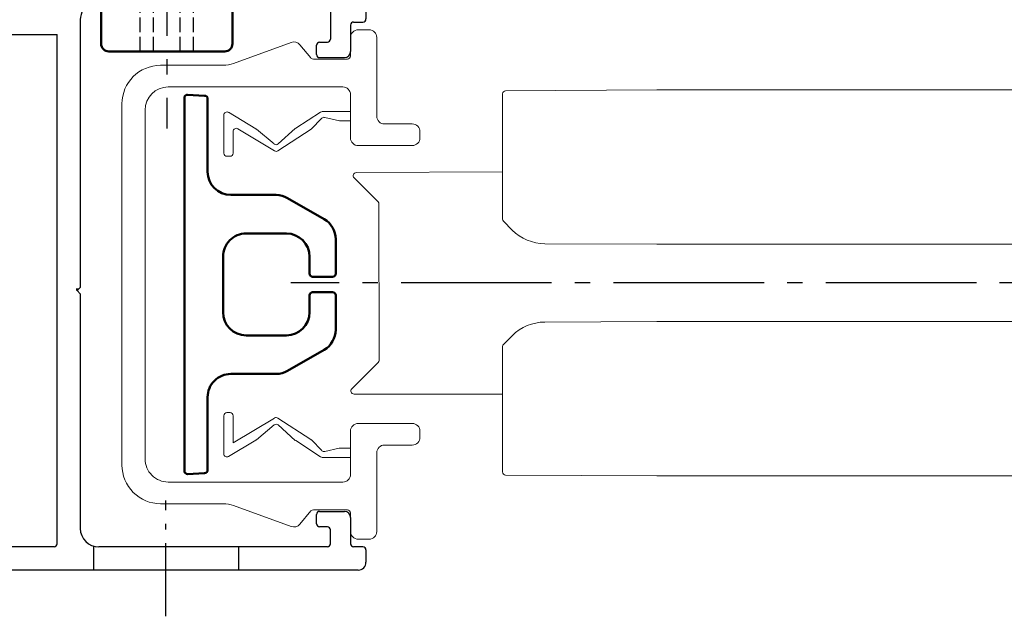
# Model space of a CAD drawing. Header units: inches. Extents: x -96941 to 10978768, y -673 to 1070890.
# Tile 45 of 173: x 55773 to 55837, y 3548 to 3587. Entities that reach past the tile are written whole.
import ezdxf

# ---------------------------------------------------------------- set-up
doc = ezdxf.new("R2010")
doc.units = ezdxf.units.IN
for name, pattern in [('AM_DIN_F_W050', [6.25, 4.75, -1.5]), ('AM_DIN_G_W050', [13.75, 9.75, -1.5, 1, -1.5]), ('AM_DIN_G_W050x2', [6.875, 4.75, -0.875, 0.375, -0.875]), ('CENTER', [7, 4, -1, 1, -1])]:
    doc.linetypes.add(name, pattern=pattern)
for name, color, linetype, lineweight in [('!_A_01_TENKÁ', 8, 'Continuous', 13), ('AM_0', 7, 'Continuous', 50), ('AM_3', 6, 'AM_DIN_F_W050', 25), ('AM_7', 4, 'AM_DIN_G_W050', 25), ('AM_8', 1, 'Continuous', 25), ('Bauseitig_AM_0', 9, 'Continuous', 50), ('Bauseitig_AM_3', 9, 'AM_DIN_F_W050', 25), ('Bauseitig_AM_7', 9, 'AM_DIN_G_W050', 25)]:
    doc.layers.add(name, color=color, linetype=linetype, lineweight=lineweight)
doc.layers.add('!_A_52_NOVÉ KCIE', color=7, linetype='Continuous', lineweight=13, true_color=0xa30000)

# ---------------------------------------------------------------- blocks, each defined once
blk = doc.blocks.new('o')
at = {"color": 7, "linetype": 'Continuous'}
for p, q in [((350.75, -72.281), (375.65, -72.281)), ((350.25, -73.581), (350.25, -72.781)), ((376.15, -72.781), (376.15, -117.881)), ((350.45, -73.781), (351.05, -73.781)), ((352.75, -73.781), (367.55, -73.781)), ((370.45, -73.781), (374.45, -73.781)), ((351.25, -75.681), (351.25, -73.981)), ((352.55, -73.981), (352.55, -74.881)), ((370.25, -73.981), (370.25, -106.981)), ((374.65, -73.981), (374.65, -80.331)), ((352.75, -75.081), (353.25, -75.081)), ((368.75, -90.181), (368.75, -74.981)), ((353.45, -75.281), (353.45, -75.881)), ((353.25, -76.081), (351.65, -76.081)), ((373.75, -80.731), (373.75, -82.831)), ((374.45, -80.531), (373.95, -80.531)), ((373.95, -83.031), (374.45, -83.031)), ((374.65, -83.231), (374.65, -90.181)), ((368.75, -90.181), (368.95, -90.381)), ((368.95, -90.381), (368.75, -90.581)), ((374.65, -90.181), (374.85, -90.381)), ((374.85, -90.381), (374.65, -90.581)), ((368.75, -107.942), (368.75, -90.581)), ((374.65, -90.581), (374.65, -97.531)), ((373.75, -97.931), (373.75, -100.031)), ((374.45, -97.731), (373.95, -97.731)), ((373.95, -100.231), (374.45, -100.231)), ((374.65, -100.431), (374.65, -108.391)), ((353.25, -105.481), (351.65, -105.481)), ((353.45, -105.681), (353.45, -106.281)), ((351.25, -107.581), (351.25, -105.881)), ((352.55, -109.181), (352.55, -106.681)), ((353.25, -106.481), (352.75, -106.481)), ((373.25, -106.981), (370.25, -106.981)), ((373.75, -107.634), (373.75, -107.481)), ((350.25, -117.881), (350.25, -107.981)), ((351.05, -107.781), (350.45, -107.781)), ((363, -109.381), (352.75, -109.381)), ((363, -109.381), (363.2, -109.581)), ((363.2, -109.581), (363.4, -109.381)), ((367.41, -109.381), (363.4, -109.381)), ((351.95, -110.881), (368.087, -110.881)), ((369.498, -110.888), (368.087, -110.882)), ((351.75, -113.081), (351.75, -111.081)), ((371.2, -112.037), (371.2, -114.381)), ((374.65, -112.371), (374.65, -116.681)), ((355, -113.281), (351.95, -113.281)), ((355.2, -114.381), (355.2, -113.481)), ((351.95, -114.581), (355, -114.581)), ((371.4, -114.581), (372.2, -114.581)), ((372.4, -114.381), (372.4, -114.135)), ((351.75, -116.681), (351.75, -114.781)), ((356.758, -116.781), (356.97, -116.414)), ((357.43, -116.414), (357.642, -116.781)), ((368.758, -116.781), (368.97, -116.414)), ((369.43, -116.414), (369.642, -116.781)), ((356.584, -116.881), (351.95, -116.881)), ((358, -116.881), (357.815, -116.881)), ((358.2, -117.081), (358.2, -118.181)), ((368.2, -117.081), (368.2, -118.181)), ((368.584, -116.881), (368.4, -116.881)), ((374.45, -116.881), (369.815, -116.881)), ((358, -118.381), (350.75, -118.381)), ((375.65, -118.381), (368.4, -118.381))]:
    blk.add_line(p, q, dxfattribs=at)
for centre, radius, start, end in [((350.75, -72.781), 0.5, 90, 180), ((375.65, -72.781), 0.5, 0, 90), ((350.45, -73.581), 0.2, 180, 270), ((351.05, -73.981), 0.2, 0, 90), ((352.75, -73.981), 0.2, 90, 180), ((367.55, -74.981), 1.2, 0, 90), ((370.45, -73.981), 0.2, 90, 180), ((374.45, -73.981), 0.2, 0, 90), ((352.75, -74.881), 0.2, 180, 270), ((353.25, -75.281), 0.2, 0, 90), ((351.65, -75.681), 0.4, 180, 270), ((353.25, -75.881), 0.2, 270, 0), ((374.45, -80.331), 0.2, 270, 0), ((373.95, -80.731), 0.2, 90, 180), ((373.95, -82.831), 0.2, 180, 270), ((374.45, -83.231), 0.2, 0, 90), ((374.45, -97.531), 0.2, 270, 0), ((373.95, -97.931), 0.2, 90, 180), ((373.95, -100.031), 0.2, 180, 270), ((374.45, -100.431), 0.2, 0, 90), ((351.65, -105.881), 0.4, 90, 180), ((353.25, -105.681), 0.2, 0, 90), ((353.25, -106.281), 0.2, 270, 0), ((352.75, -106.681), 0.2, 90, 180), ((373.25, -107.481), 0.5, 0, 90), ((351.05, -107.581), 0.2, 270, 0), ((374.33, -107.634), 0.58, 180, 223.64599), ((350.45, -107.981), 0.2, 90, 180), ((367.55, -107.942), 1.2, 327.976, 0), ((371.45, -110.381), 3.4, 33.55731, 43.64599), ((367.41, -108.181), 1.2, 270, 331.42812), ((371.45, -110.381), 3.4, 147.976, 151.42812), ((371.45, -110.381), 1.8, 104.82598, 165.57303), ((374.45, -108.391), 0.2, 213.55731, 0), ((352.75, -109.181), 0.2, 180, 270), ((369.5, -110.388), 0.5, 269.78, 65.57519), ((351.95, -111.081), 0.2, 90, 180), ((371.4, -112.037), 0.2, 100.86354, 180), ((371.457, -112.333), 0.501, 24.94785, 100.86354), ((374.45, -112.371), 0.2, 0, 146.44269), ((371.45, -110.381), 3.4, 293.73074, 326.44269), ((351.95, -113.081), 0.2, 180, 270), ((355, -113.481), 0.2, 0, 90), ((373.1, -114.135), 0.7, 113.73074, 180), ((351.95, -114.781), 0.2, 90, 180), ((355, -114.381), 0.2, 270, 0), ((371.4, -114.381), 0.2, 180, 270), ((372.2, -114.381), 0.2, 270, 0), ((357.2, -116.547), 0.266, 30, 150), ((369.2, -116.547), 0.266, 30, 150), ((351.95, -116.681), 0.2, 180, 270), ((356.584, -116.681), 0.2, 270, 330), ((357.815, -116.681), 0.2, 210, 270), ((358, -117.081), 0.2, 0, 90), ((368.4, -117.081), 0.2, 90, 180), ((368.584, -116.681), 0.2, 270, 330), ((369.815, -116.681), 0.2, 210, 270), ((374.45, -116.681), 0.2, 270, 0), ((350.75, -117.881), 0.5, 180, 270), ((375.65, -117.881), 0.5, 270, 0), ((358, -118.181), 0.2, 270, 0), ((368.4, -118.181), 0.2, 180, 270)]:
    blk.add_arc(centre, radius, start, end, dxfattribs=at)
at = {"layer": 'AM_0', "color": 7, "linetype": 'CENTER'}
blk.add_line((368.95, -90.381), (368.95, -90.52), dxfattribs=at)
at = {"layer": 'AM_0', "color": 7, "linetype": 'Continuous'}
for centre, radius, start, end in [((371.443, -108.431), 0.5, 204.82383, 335.57519), ((371.45, -110.381), 1.8, 14.82598, 75.57303), ((373.4, -110.375), 0.5, 114.82383, 245.57519), ((371.45, -110.381), 1.8, 284.85131, 345.57303)]:
    blk.add_arc(centre, radius, start, end, dxfattribs=at)
blk = doc.blocks.new('clipprofil_zu')
at = {"color": 7, "linetype": 'Continuous'}
for p, q in [((67.71, 248.26), (66.91, 248.26)), ((106.51, 248.26), (105.71, 248.26)), ((65.91, 247.26), (65.91, 243.66)), ((68.71, 240.26), (68.71, 247.26)), ((104.71, 247.26), (104.71, 240.26)), ((107.51, 243.66), (107.51, 247.26)), ((64.91, 242.66), (54.71, 242.66)), ((118.71, 242.66), (108.51, 242.66)), ((53.71, 241.66), (53.71, 240.26)), ((119.71, 240.26), (119.71, 241.66)), ((54.71, 239.26), (57.11, 239.26)), ((57.51, 238.86), (57.51, 234.45)), ((62.11, 239.26), (67.71, 239.26)), ((64.31, 239.26), (64.31, 235.61)), ((65.51, 239.26), (65.51, 237.84)), ((105.71, 239.26), (111.31, 239.26)), ((107.91, 239.26), (107.91, 237.89)), ((109.11, 239.26), (109.11, 235.61)), ((115.91, 234.45), (115.91, 238.86)), ((116.31, 239.26), (118.71, 239.26)), ((61.11, 215.66), (61.11, 238.26)), ((65.51, 237.84), (65.05, 235.92)), ((107.92, 237.8), (108.36, 235.92)), ((112.31, 238.26), (112.31, 215.66)), ((64.37, 235.39), (66.47, 232.16)), ((65.17, 235.54), (66.59, 234.17)), ((108.24, 235.54), (106.85, 234.2)), ((109.04, 235.39), (106.94, 232.16)), ((57.36, 234.14), (55.64, 232.7)), ((66.59, 234.17), (69.4, 229.85)), ((106.79, 234.13), (104.01, 229.85)), ((117.77, 232.7), (116.05, 234.14)), ((68.5, 229.88), (66.51, 232.11)), ((104.91, 229.88), (106.91, 232.11)), ((55.34, 231.59), (58.06, 224.12)), ((115.35, 224.12), (118.07, 231.59)), ((69.4, 229.42), (66.53, 224.67)), ((66.59, 227.07), (68.5, 229.36)), ((104.01, 229.42), (107.24, 224.06)), ((106.82, 227.07), (104.91, 229.36)), ((66.55, 227.02), (64.4, 223.47)), ((106.86, 227.02), (109.01, 223.47)), ((66.87, 224.06), (69.7, 224.06)), ((70.1, 223.66), (70.1, 223.26)), ((103.31, 223.66), (103.31, 223.26)), ((107.24, 224.06), (103.71, 224.06)), ((58.31, 222.75), (58.31, 214.66)), ((64.75, 222.86), (69.7, 222.86)), ((108.66, 222.86), (103.71, 222.86)), ((115.11, 214.66), (115.11, 222.75)), ((109.31, 212.66), (64.11, 212.66)), ((63.31, 209.66), (110.11, 209.66))]:
    blk.add_line(p, q, dxfattribs=at)
for centre, radius, start, end in [((66.91, 247.26), 1, 90, 180), ((67.71, 247.26), 1, 0, 90), ((105.71, 247.26), 1, 90, 180), ((106.51, 247.26), 1, 0, 90), ((64.91, 243.66), 1, 270, 0), ((108.51, 243.66), 1, 180, 270), ((54.71, 241.66), 1, 90, 180), ((118.71, 241.66), 1, 0, 90), ((54.71, 240.26), 1, 180, 270), ((67.71, 240.26), 1, 270, 0), ((105.71, 240.26), 1, 180, 270), ((118.71, 240.26), 1, 270, 0), ((57.11, 238.86), 0.4, 0, 90), ((62.11, 238.26), 1, 90, 180), ((111.31, 238.26), 1, 0, 90), ((116.31, 238.86), 0.4, 90, 180), ((108.31, 237.89), 0.4, 180, 193.2), ((65.44, 235.82), 0.4, 166.8, 226.2), ((107.97, 235.82), 0.4, 313.8, 13.2), ((64.71, 235.61), 0.4, 180, 213), ((108.71, 235.61), 0.4, 327, 0), ((57.11, 234.45), 0.4, 310, 0), ((107.13, 233.91), 0.4, 133.8, 147), ((116.31, 234.45), 0.4, 180, 230), ((56.28, 231.93), 1, 130, 200), ((66.8, 232.37), 0.4, 213, 221.8143), ((106.61, 232.37), 0.4, 318.1857, 327), ((117.13, 231.93), 1, 340, 50), ((68.2, 229.62), 0.4, 320.0311, 41.8143), ((69.06, 229.63), 0.4, 328.8453, 33), ((104.35, 229.63), 0.4, 147, 211.1547), ((105.21, 229.62), 0.4, 138.1857, 219.9689), ((66.89, 226.81), 0.4, 140.0311, 148.8453), ((106.52, 226.81), 0.4, 31.1547, 39.9689), ((66.87, 224.46), 0.4, 148.8453, 270), ((54.31, 222.75), 4, 0, 20), ((64.75, 223.26), 0.4, 148.8453, 270), ((69.7, 223.66), 0.4, 0, 90), ((69.7, 223.26), 0.4, 270, 0), ((103.71, 223.66), 0.4, 90, 180), ((103.71, 223.26), 0.4, 180, 270), ((108.66, 223.26), 0.4, 270, 31.1547), ((119.11, 222.75), 4, 160, 180), ((64.11, 215.66), 3, 180, 270), ((109.31, 215.66), 3, 270, 0), ((63.31, 214.66), 5, 180, 270), ((110.11, 214.66), 5, 270, 0)]:
    blk.add_arc(centre, radius, start, end, dxfattribs=at)
blk = doc.blocks.new('Inlay_Screen_2')
at = {"color": 7, "linetype": 'Continuous'}
for p, q in [((8366.953, 6301.167), (8368.053, 6301.224)), ((8368.263, 6276.846), (8368.263, 6301.025)), ((8366.763, 6300.967), (8366.763, 6296.235)), ((8365.263, 6294.735), (8362.329, 6294.735)), ((8361.579, 6294.534), (8359.213, 6293.168)), ((8361.663, 6292.235), (8364.263, 6292.235)), ((8358.463, 6291.869), (8358.463, 6289.635)), ((8360.163, 6289.635), (8360.163, 6290.735)), ((8365.763, 6290.735), (8365.763, 6287.135)), ((8358.663, 6289.435), (8359.963, 6289.435)), ((8358.463, 6288.235), (8358.463, 6286.001)), ((8359.963, 6288.435), (8358.663, 6288.435)), ((8360.163, 6287.135), (8360.163, 6288.235)), ((8364.263, 6285.635), (8361.663, 6285.635)), ((8359.213, 6284.702), (8361.579, 6283.336)), ((8362.329, 6283.135), (8365.263, 6283.135)), ((8366.763, 6281.635), (8366.763, 6276.904)), ((8368.053, 6276.646), (8366.953, 6276.704))]:
    blk.add_line(p, q, dxfattribs=at)
for centre, radius, start, end in [((8366.963, 6300.967), 0.2, 93, 180), ((8368.063, 6301.025), 0.2, 0, 93), ((8365.263, 6296.235), 1.5, 270, 0), ((8362.329, 6293.235), 1.5, 90, 120), ((8359.963, 6291.869), 1.5, 120, 180), ((8361.663, 6290.735), 1.5, 90, 180), ((8364.263, 6290.735), 1.5, 0, 90), ((8358.663, 6289.635), 0.2, 180, 270), ((8359.963, 6289.635), 0.2, 270, 0), ((8358.663, 6288.235), 0.2, 90, 180), ((8359.963, 6288.235), 0.2, 0, 90), ((8361.663, 6287.135), 1.5, 180, 270), ((8364.263, 6287.135), 1.5, 270, 0), ((8359.963, 6286.001), 1.5, 180, 240), ((8362.329, 6284.635), 1.5, 240, 270), ((8365.263, 6281.635), 1.5, 0, 90), ((8366.963, 6276.904), 0.2, 180, 267), ((8368.063, 6276.846), 0.2, 267, 0)]:
    blk.add_arc(centre, radius, start, end, dxfattribs=at)
blk = doc.blocks.new('DIN 7984 A2 5x16 IS3 Zyl')
at = {"layer": 'Bauseitig_AM_0'}
for p, q in [((-3, 4.25), (0, 4.25)), ((0, 4.25), (0, 2.5)), ((-3.5, 3.75), (-3.5, -3.75)), ((0, 2.5), (1.909, 2.5)), ((0, 2.5), (0, -2.5)), ((16, 2.009), (0, 2.009)), ((1.909, 2.5), (2.4, 2.5)), ((2.4, 2.5), (15.509, 2.5)), ((15.509, 2.5), (16, 2.009)), ((15.509, -2.5), (15.509, 2.5)), ((16, -2.009), (16, 2.009)), ((16, -2.009), (0, -2.009)), ((0, -2.5), (0, -4.25)), ((0, -2.5), (1.909, -2.5)), ((1.909, -2.5), (2.4, -2.5)), ((2.4, -2.5), (15.509, -2.5)), ((15.509, -2.5), (16, -2.009)), ((-3, -4.25), (0, -4.25))]:
    blk.add_line(p, q, dxfattribs=at)
for centre, start, end in [((-3, 3.75), 90, 180), ((-3, -3.75), 180, 270)]:
    blk.add_arc(centre, 0.5, start, end, dxfattribs=at)
at = {"layer": 'Bauseitig_AM_3', "ltscale": 0.2}
for p, q in [((-3.5, 1.733), (-0.8, 1.733)), ((-0.8, 1.733), (0.2, 0)), ((-3.5, 0.866), (-0.8, 0.866)), ((-0.8, -1.733), (0.2, 0)), ((-3.5, -0.866), (-0.8, -0.866)), ((-3.5, -1.733), (-0.8, -1.733))]:
    blk.add_line(p, q, dxfattribs=at)
for centre, radius, start, end in [((-1.357, 1.299), 0.705, 322.12112, 37.87888), ((-3.25, 0), 2.599, 340.52878, 19.47122), ((-1.357, -1.299), 0.705, 322.12112, 37.87888)]:
    blk.add_arc(centre, radius, start, end, dxfattribs=at)
at = {"layer": 'Bauseitig_AM_7'}
blk.add_line((21, 0), (-8.5, 0), dxfattribs=at)

msp = doc.modelspace()

# ---------------------------------------------------------------- linework, layer by layer
at = {"layer": '!_A_01_TENKÁ', "color": 14, "true_color": 0xa30000}
for p, q in [((55804.477, 3581.994), (55804.477, 3573.881)), ((55814.477, 3582.246), (55804.676, 3582.194)), ((59671.407, 3582.246), (55814.477, 3582.246)), ((55795.008, 3576.896), (55804.477, 3576.946)), ((55794.868, 3576.555), (55796.419, 3575.004)), ((55796.477, 3574.863), (55796.478, 3564.728)), ((55805.104, 3573.168), (55804.535, 3573.739)), ((55814.477, 3572.246), (55807.215, 3572.284)), ((55814.477, 3572.246), (59671.407, 3572.246)), ((55807.215, 3567.208), (55814.477, 3567.246)), ((59671.407, 3567.246), (55814.477, 3567.246)), ((55804.535, 3565.752), (55805.104, 3566.323)), ((55804.477, 3565.611), (55804.477, 3557.497)), ((55804.497, 3565.698), (55804.501, 3565.706)), ((55794.719, 3562.887), (55796.419, 3564.588)), ((55804.477, 3562.546), (55794.86, 3562.546)), ((55804.676, 3557.297), (55814.477, 3557.246)), ((55814.477, 3557.246), (59671.407, 3557.246))]:
    msp.add_line(p, q, dxfattribs=at)
for centre, radius, start, end in [((55804.677, 3581.994), 0.2, 90.3, 179.99948), ((55795.01, 3576.696), 0.2, 90.3, 225), ((55796.277, 3574.863), 0.2, 0, 45), ((55804.677, 3573.881), 0.2, 180, 224.85), ((55807.231, 3575.284), 3, 224.85, 269.7), ((55807.231, 3564.208), 3, 90.3, 135.15), ((55804.677, 3565.611), 0.2, 153.99297, 180), ((55804.677, 3565.611), 0.2, 135.15, 151.67212), ((55796.278, 3564.729), 0.2, 315, 359.7), ((55794.86, 3562.746), 0.2, 135, 270), ((55804.677, 3557.497), 0.2, 180, 269.69999)]:
    msp.add_arc(centre, radius, start, end, dxfattribs=at)
for points in [[(55805.095, 3573.185), (55805.097, 3573.179), (55805.099, 3573.172), (55805.104, 3573.168)], [(55805.095, 3566.306), (55805.097, 3566.313), (55805.099, 3566.319), (55805.104, 3566.323)]]:
    msp.add_open_spline(points, degree=3, dxfattribs=at)
at = {"layer": 'AM_3', "color": 14, "true_color": 0xa30000}
for p, q in [((55777.985, 3552.639), (55777.985, 3551.139)), ((55787.385, 3552.639), (55787.385, 3551.139))]:
    msp.add_line(p, q, dxfattribs=at)
at = {"layer": 'AM_7', "color": 14, "true_color": 0xa30000}
msp.add_line((59671.407, 3569.746), (55790.777, 3569.746), dxfattribs=at)
at = {"layer": 'AM_7', "color": 14, "linetype": 'AM_DIN_G_W050x2', "true_color": 0xa30000}
msp.add_line((55782.685, 3548.144), (55782.685, 3555.644), dxfattribs=at)

# ---------------------------------------------------------------- block references
at = {"layer": '!_A_01_TENKÁ', "color": 14, "true_color": 0xa30000, "xscale": -1, "rotation": 270}
msp.add_blockref('DIN 7984 A2 5x16 IS3 Zyl', (55782.735, 3588.244), dxfattribs=at)
at = {"layer": '!_A_52_NOVÉ KCIE', "xscale": 0.5, "yscale": 0.5, "zscale": 0.5, "rotation": 270}
msp.add_blockref('clipprofil_zu', (55675.002, 3612.997), dxfattribs=at)
at = {"layer": 'AM_0', "color": 14, "true_color": 0xa30000, "rotation": 180}
msp.add_blockref('Inlay_Screen_2', (64152.14, 9858.58), dxfattribs=at)
at = {"layer": 'AM_8', "color": 14, "true_color": 0xa30000, "rotation": 180}
msp.add_blockref('o', (56145.885, 3478.863), dxfattribs=at)

doc.saveas('drawing.dxf')
